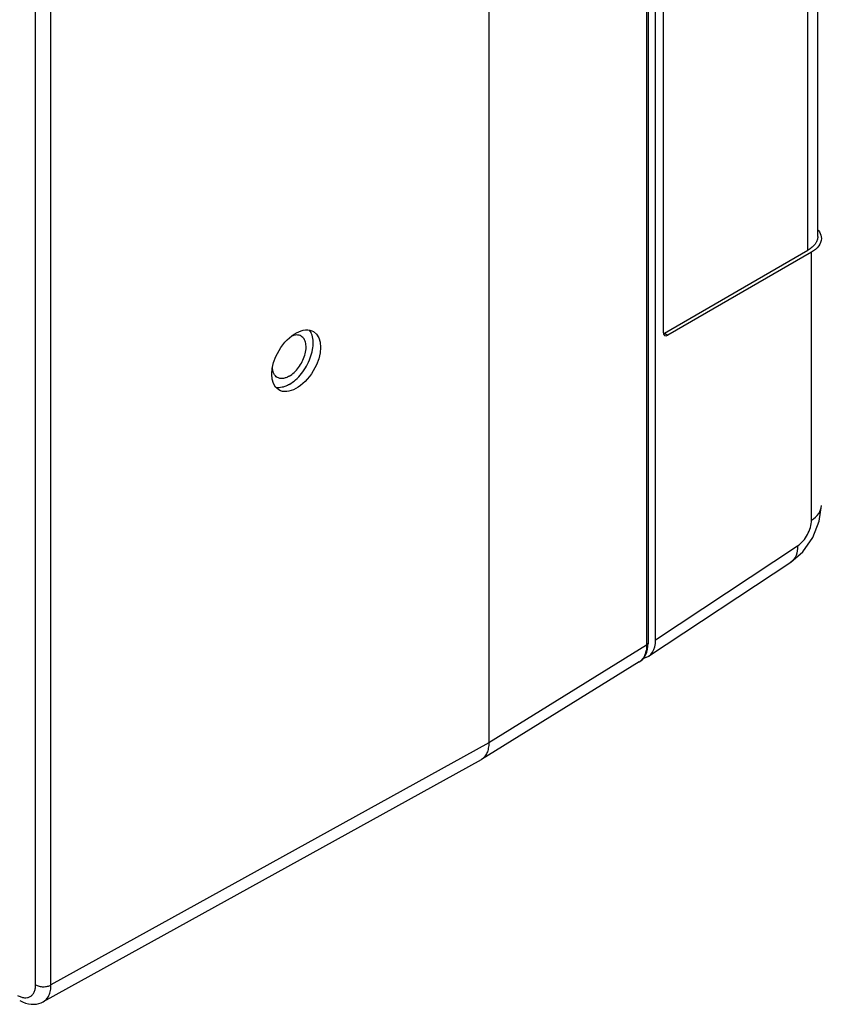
# Model space of a CAD drawing. Header units: inches. Extents: x 0 to 34, y 0 to 22.
# Tile 105 of 157: x 8.5 to 10.1, y 12.1 to 14.1. Entities that reach past the tile are written whole.
import ezdxf

# ---------------------------------------------------------------- set-up
doc = ezdxf.new("R2010")
doc.units = ezdxf.units.IN
doc.header["$LTSCALE"] = 1.87
doc.header["$MEASUREMENT"] = 0
doc.layers.get('0').update_dxf_attribs({"linetype": 'CONTINUOUS'})
doc.layers.add('02___PRT_ALL_AXES', color=7, linetype='CONTINUOUS')

msp = doc.modelspace()

# ---------------------------------------------------------------- linework, layer by layer
at = {"color": 7, "linetype": 'CONTINUOUS'}
for p, q in [((9.7549, 14.8219), (9.7549, 12.8333)), ((9.758, 14.8264), (9.758, 12.8378)), ((9.7734, 12.8445), (9.7734, 14.8313)), ((9.4321, 14.6356), (9.4321, 12.6337)), ((10.105, 13.6692), (10.105, 14.4452)), ((10.0848, 13.6411), (10.0848, 14.4288)), ((9.7889, 14.2216), (9.7889, 13.4734)), ((8.5051, 12.139), (8.5051, 14.132)), ((8.5367, 12.1389), (8.5367, 14.1319)), ((9.7913, 13.4716), (10.0848, 13.6411)), ((10.0921, 13.6368), (9.7986, 13.4674)), ((10.0921, 13.0892), (10.0921, 13.6368)), ((9.7913, 13.4716), (9.7986, 13.4674)), ((10.1082, 13.0871), (10.1123, 13.1187)), ((10.0951, 13.0536), (10.1082, 13.0871)), ((9.7734, 12.8445), (10.0637, 13.0364)), ((9.7591, 12.811), (10.0502, 13.0034)), ((9.7549, 12.8333), (9.4321, 12.6337)), ((9.74, 12.7994), (9.4173, 12.5998)), ((9.4321, 12.6337), (8.5367, 12.1389)), ((9.4163, 12.5992), (8.5208, 12.1043)), ((9.4173, 12.5998), (9.4163, 12.5992))]:
    msp.add_line(p, q, dxfattribs=at)
for points in [[(10.0502, 13.0034), (10.0743, 13.0242), (10.0951, 13.0536)], [(9.74, 12.7994), (9.7434, 12.8017), (9.747, 12.8052), (9.7503, 12.8093), (9.753, 12.8141), (9.7552, 12.8194), (9.7568, 12.8252), (9.7577, 12.8316), (9.758, 12.8378)], [(8.4727, 12.1073), (8.4786, 12.1042), (8.4845, 12.1019), (8.4904, 12.1003), (8.4961, 12.0995), (8.5016, 12.0993), (8.507, 12.0997), (8.5121, 12.1008), (8.5169, 12.1025), (8.5208, 12.1043)]]:
    msp.add_lwpolyline(points, dxfattribs=at)
msp.add_arc((9.7268, 12.8207), 0.0251, 301.7357, 306.448, dxfattribs=at)
for centre, major_axis, ratio, start_param, end_param in [((9.799, 13.4797), (0.007, 0.013), 0.556862, 2.339906, 3.875795), ((9.7917, 13.4839), (0.007, 0.013), 0.556862, -2.596675, -2.40739), ((9.7203, 12.8753), (-0.0375, 0.065), 0.576654, 2.930678, 3.92639)]:
    msp.add_ellipse(centre, major_axis=major_axis, ratio=ratio, start_param=start_param, end_param=end_param, dxfattribs=at)
msp.add_open_spline([(10.105, 13.6692), (10.105, 13.6665), (10.1045, 13.6638), (10.1036, 13.6613)], degree=3, dxfattribs=at)
for points, knots in [([(10.1054, 13.6826), (10.1065, 13.6812), (10.1102, 13.6761), (10.1123, 13.6696), (10.1123, 13.6649)], [0, 0, 0, 0, 0.271666, 1, 1, 1, 1]), ([(10.1036, 13.6613), (10.1029, 13.6593), (10.0988, 13.6509), (10.0911, 13.6447), (10.0848, 13.6411)], [0, 0, 0, 0, 0.222319, 1, 1, 1, 1]), ([(10.1123, 13.6649), (10.1123, 13.6596), (10.1076, 13.6476), (10.0978, 13.6401), (10.0921, 13.6368)], [0, 0, 0, 0, 0.449117, 1, 1, 1, 1]), ([(10.0921, 13.0892), (10.0978, 13.0927), (10.1077, 13.1008), (10.1123, 13.1132), (10.1123, 13.1187)], [0, 0, 0, 0, 0.547763, 1, 1, 1, 1]), ([(10.0637, 13.0364), (10.0723, 13.0421), (10.0855, 13.0587), (10.0921, 13.079), (10.0921, 13.0892)], [0, 0, 0, 0, 0.500054, 1, 1, 1, 1]), ([(10.0637, 13.0364), (10.0639, 13.0297), (10.0626, 13.0171), (10.0549, 13.0065), (10.0502, 13.0034)], [0, 0, 0, 0, 0.547817, 1, 1, 1, 1]), ([(9.7549, 12.8333), (9.7549, 12.8298), (9.7544, 12.8231), (9.7519, 12.8138), (9.7478, 12.8061), (9.7439, 12.8021), (9.7417, 12.8005)], [0, 0, 0, 0, 0.287385, 0.546946, 0.781859, 1, 1, 1, 1]), ([(9.758, 12.8378), (9.758, 12.8369), (9.7573, 12.835), (9.7558, 12.8338), (9.7549, 12.8333)], [0, 0, 0, 0, 0.450725, 1, 1, 1, 1]), ([(9.4321, 12.6337), (9.4321, 12.63), (9.4316, 12.6229), (9.4288, 12.6132), (9.4241, 12.6052), (9.4197, 12.6013), (9.4173, 12.5998)], [0, 0, 0, 0, 0.289459, 0.548829, 0.782322, 1, 1, 1, 1]), ([(8.468, 12.1176), (8.4703, 12.1163), (8.4749, 12.1141), (8.4819, 12.1124), (8.4885, 12.1126), (8.4944, 12.1147), (8.4992, 12.1187), (8.5027, 12.1244), (8.5047, 12.1313), (8.5051, 12.1364), (8.5051, 12.139)], [0, 0, 0, 0, 0.1449, 0.274529, 0.391123, 0.500011, 0.608896, 0.725481, 0.855102, 1, 1, 1, 1]), ([(8.5051, 12.139), (8.5074, 12.1378), (8.5125, 12.1359), (8.5208, 12.1349), (8.5292, 12.1358), (8.5344, 12.1376), (8.5367, 12.1389)], [0, 0, 0, 0, 0.236703, 0.498909, 0.761707, 1, 1, 1, 1]), ([(8.5208, 12.1043), (8.5233, 12.1057), (8.528, 12.1096), (8.5331, 12.1177), (8.5361, 12.1277), (8.5367, 12.135), (8.5367, 12.1389)], [0, 0, 0, 0, 0.217326, 0.450083, 0.709425, 1, 1, 1, 1])]:
    msp.add_open_spline(points, degree=3, knots=knots, dxfattribs=at)
at = {"layer": '02___PRT_ALL_AXES', "color": 7, "linetype": 'CONTINUOUS'}
msp.add_ellipse((9.0381, 13.415), major_axis=(0.0356, 0.0596), ratio=0.587339, dxfattribs=at)
for points, knots in [([(9.024, 13.3665), (9.0286, 13.3691), (9.0377, 13.3759), (9.0496, 13.3888), (9.0597, 13.4039), (9.0674, 13.4204), (9.0721, 13.437), (9.0736, 13.4528), (9.0717, 13.4667), (9.0678, 13.4745), (9.0652, 13.4776)], [0, 0, 0, 0, 0.12424, 0.260393, 0.402751, 0.54465, 0.679496, 0.801791, 0.908365, 1, 1, 1, 1]), ([(9.0483, 13.4653), (9.047, 13.4661), (9.044, 13.4673), (9.0391, 13.4678), (9.0338, 13.4671), (9.0302, 13.4659), (9.0285, 13.4651)], [0, 0, 0, 0, 0.225108, 0.46158, 0.718197, 1, 1, 1, 1]), ([(9.024, 13.3833), (9.0276, 13.3854), (9.0346, 13.3908), (9.0435, 13.401), (9.0509, 13.413), (9.0561, 13.4258), (9.0587, 13.4384), (9.0584, 13.4484), (9.0566, 13.4552), (9.0546, 13.4594), (9.0518, 13.4629), (9.0495, 13.4646), (9.0483, 13.4653)], [0, 0, 0, 0, 0.128679, 0.270272, 0.417428, 0.561775, 0.695446, 0.812711, 0.864676, 0.91251, 0.95714, 1, 1, 1, 1]), ([(8.9996, 13.3809), (8.9981, 13.3818), (8.9953, 13.3841), (8.9922, 13.3888), (8.9902, 13.3947), (8.9897, 13.3989), (8.9896, 13.4012)], [0, 0, 0, 0, 0.220645, 0.455064, 0.713239, 1, 1, 1, 1]), ([(9.024, 13.3665), (9.0216, 13.3651), (9.017, 13.3628), (9.0079, 13.3598), (9.0008, 13.3594), (8.9966, 13.3603)], [0, 0, 0, 0, 0.282384, 0.542327, 1, 1, 1, 1]), ([(9.024, 13.3833), (9.0218, 13.3821), (9.0176, 13.3801), (9.0111, 13.3785), (9.0049, 13.3786), (9.0012, 13.38), (8.9996, 13.3809)], [0, 0, 0, 0, 0.289802, 0.549048, 0.782227, 1, 1, 1, 1])]:
    msp.add_open_spline(points, degree=3, knots=knots, dxfattribs=at)

doc.saveas('drawing.dxf')
